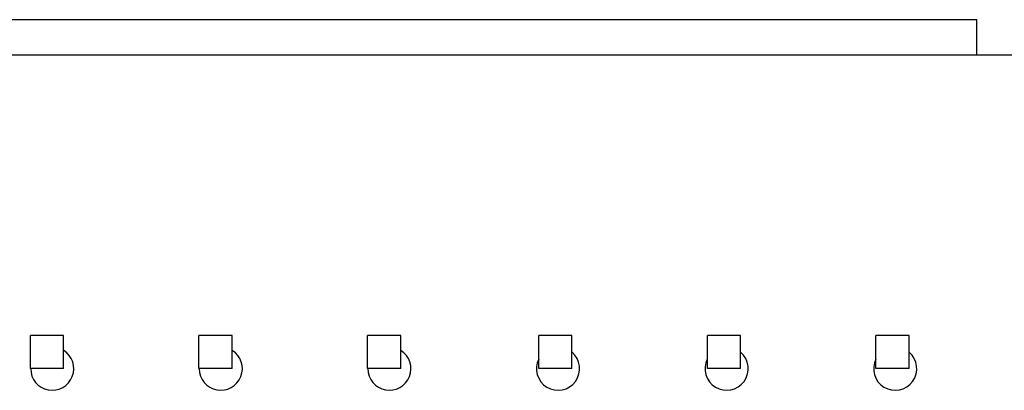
# Model space of a CAD drawing. Header units: millimetres. Extents: x 519 to 938, y 319 to 504.
# Tile 55 of 56: x 890 to 920, y 474 to 485. Entities that reach past the tile are written whole.
import ezdxf

# ---------------------------------------------------------------- set-up
doc = ezdxf.new("R2010")
doc.units = ezdxf.units.MM
doc.header["$LTSCALE"] = 30.734
doc.layers.get('0').update_dxf_attribs({"linetype": 'CONTINUOUS'})

msp = doc.modelspace()

# ---------------------------------------------------------------- linework, layer by layer
at = {"linetype": 'Continuous'}
for p, q in [((903.952, 484.668), (827.932, 484.668)), ((919.272, 484.668), (903.952, 484.668)), ((919.272, 483.601), (919.272, 484.668)), ((938.356, 483.601), (770.756, 483.601)), ((890.752, 474.168), (890.752, 475.168)), ((891.752, 475.168), (890.752, 475.168)), ((891.752, 474.168), (891.752, 475.168)), ((895.832, 474.168), (895.832, 475.168)), ((896.832, 475.168), (895.832, 475.168)), ((896.832, 474.168), (896.832, 475.168)), ((900.912, 474.168), (900.912, 475.168)), ((901.912, 475.168), (900.912, 475.168)), ((901.912, 474.168), (901.912, 475.168)), ((907.072, 475.168), (906.072, 475.168)), ((906.072, 474.168), (906.072, 475.168)), ((907.072, 474.168), (907.072, 475.168)), ((912.152, 475.168), (911.152, 475.168)), ((911.152, 474.168), (911.152, 475.168)), ((912.152, 474.168), (912.152, 475.168)), ((917.232, 475.168), (916.232, 475.168)), ((916.232, 474.168), (916.232, 475.168)), ((917.232, 474.168), (917.232, 475.168)), ((891.752, 474.168), (890.752, 474.168)), ((896.832, 474.168), (895.832, 474.168)), ((901.912, 474.168), (900.912, 474.168)), ((907.072, 474.168), (906.072, 474.168)), ((912.152, 474.168), (911.152, 474.168)), ((917.232, 474.168), (916.232, 474.168))]:
    msp.add_line(p, q, dxfattribs=at)
for centre, start, end in [((891.412, 474.168), 180, 57.8279), ((896.492, 474.168), 180, 57.8279), ((901.572, 474.168), 180, 57.8279), ((906.652, 474.168), 153.4834, 49.342), ((911.732, 474.168), 153.4834, 49.342), ((916.812, 474.168), 153.4834, 49.342)]:
    msp.add_arc(centre, 0.65, start, end, dxfattribs=at)

doc.saveas('drawing.dxf')
